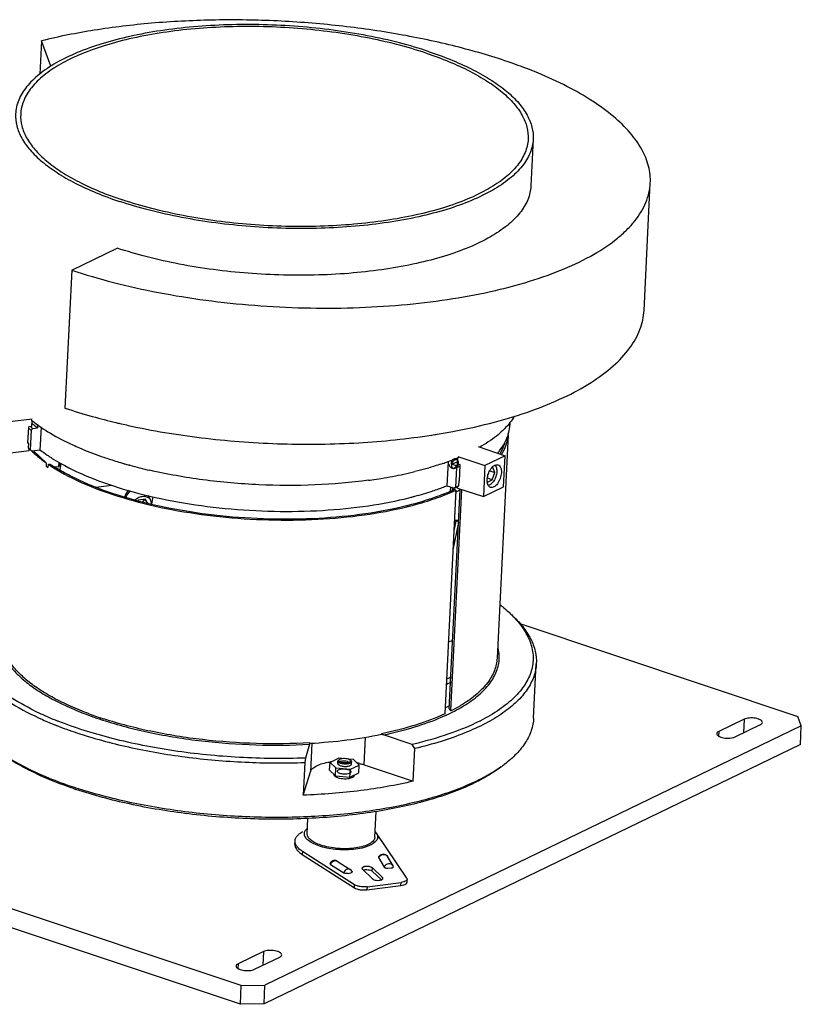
# Model space of a CAD drawing. Header units: millimetres. Extents: x -24622 to 2009, y -1603 to 2074.
# Tile 132 of 256: x -1357 to -1127, y 923 to 1214. Entities that reach past the tile are written whole.
import ezdxf

# ---------------------------------------------------------------- set-up
doc = ezdxf.new("R2010")
doc.units = ezdxf.units.MM
doc.layers.add('02___PRT_ALL_AXES', color=7, linetype='Continuous')

msp = doc.modelspace()

# ---------------------------------------------------------------- linework, layer by layer
at = {"color": 7, "linetype": 'Continuous'}
for p, q in [((-1350.788, 1207.442), (-1351.27, 1197.604)), ((-1348.055, 1199.953), (-1350.788, 1207.442)), ((-1172.93, 1127.869), (-1171.089, 1165.416)), ((-1341.898, 1139.743), (-1328.453, 1146.244)), ((-1341.898, 1139.743), (-1343.894, 1099.032)), ((-1335.881, 1096.579), (-1335.749, 1096.542)), ((-1353.551, 1095.79), (-1362.728, 1094.625)), ((-1354.812, 1088.664), (-1354.575, 1093.49)), ((-1353.658, 1093.606), (-1354.575, 1093.49)), ((-1353.877, 1092.475), (-1353.394, 1092.993)), ((-1353.658, 1093.606), (-1353.571, 1095.371)), ((-1353.394, 1092.993), (-1352.013, 1093.168)), ((-1351.964, 1094.169), (-1352.013, 1093.168)), ((-1351.188, 1086.65), (-1350.86, 1093.344)), ((-1212.509, 1094.792), (-1212.551, 1093.949)), ((-1353.877, 1092.475), (-1354.159, 1086.73)), ((-1235.663, 1091.056), (-1235.623, 1091.063)), ((-1229.384, 1092.131), (-1229.031, 1092.198)), ((-1213.091, 1091.102), (-1216.323, 1025.191)), ((-1213.022, 1091.216), (-1213.003, 1091.281)), ((-1354.812, 1088.664), (-1354.663, 1088.683)), ((-1354.743, 1088.748), (-1354.809, 1088.802)), ((-1354.663, 1088.683), (-1354.743, 1088.748)), ((-1354.663, 1088.683), (-1354.736, 1087.189)), ((-1221.942, 1087.646), (-1213.936, 1084.972)), ((-1363.179, 1085.432), (-1354.46, 1086.539)), ((-1354.46, 1086.539), (-1354.442, 1086.919)), ((-1354.342, 1086.823), (-1354.281, 1086.773)), ((-1354.281, 1086.773), (-1354.193, 1086.702)), ((-1354.159, 1086.73), (-1354.253, 1086.803)), ((-1353.721, 1086.328), (-1354.159, 1086.73)), ((-1351.188, 1086.65), (-1353.721, 1086.328)), ((-1353.157, 1086.4), (-1349.42, 1082.838)), ((-1228.024, 1082.574), (-1227.934, 1084.405)), ((-1227.917, 1084.757), (-1219.912, 1082.083)), ((-1213.936, 1084.972), (-1219.912, 1082.083)), ((-1214.387, 1075.78), (-1213.936, 1084.972)), ((-1349.42, 1082.838), (-1349.466, 1081.888)), ((-1349.466, 1081.888), (-1349.125, 1081.563)), ((-1349.125, 1081.563), (-1348.947, 1081.528)), ((-1348.901, 1082.478), (-1348.947, 1081.528)), ((-1348.901, 1082.478), (-1348.423, 1082.383)), ((-1348.152, 1082.418), (-1348.423, 1082.383)), ((-1346.819, 1081.643), (-1345.716, 1081.783)), ((-1345.716, 1081.783), (-1345.656, 1082.998)), ((-1345.716, 1081.783), (-1345.454, 1082.029)), ((-1345.415, 1082.838), (-1345.454, 1082.029)), ((-1345.336, 1080.752), (-1344.991, 1082.622)), ((-1230.768, 1083.236), (-1231.117, 1076.106)), ((-1229.786, 1082.435), (-1229.727, 1083.649)), ((-1228.581, 1082.033), (-1229.786, 1082.435)), ((-1228.581, 1082.033), (-1228.202, 1081.439)), ((-1228.484, 1075.693), (-1228.202, 1081.439)), ((-1227.224, 1082.307), (-1228.024, 1082.574)), ((-1227.46, 1077.48), (-1227.224, 1082.307)), ((-1219.912, 1082.083), (-1220.362, 1072.891)), ((-1217.57, 1081.505), (-1217.931, 1081.33)), ((-1216.97, 1080), (-1217.57, 1081.505)), ((-1218.482, 1080.505), (-1216.97, 1080)), ((-1217.75, 1077.828), (-1216.97, 1080)), ((-1330.107, 1076.202), (-1334.739, 1075.615)), ((-1231.808, 1075.834), (-1231.704, 1075.875)), ((-1231.117, 1076.106), (-1228.908, 1075.368)), ((-1230.11, 1075.769), (-1230.174, 1074.471)), ((-1229.463, 1074.724), (-1229.423, 1075.54)), ((-1228.484, 1075.693), (-1228.908, 1075.368)), ((-1228.072, 1075.861), (-1227.984, 1075.897)), ((-1227.968, 1075.431), (-1227.949, 1075.811)), ((-1227.949, 1075.811), (-1227.664, 1076.03)), ((-1227.59, 1077.524), (-1227.664, 1076.03)), ((-1227.495, 1077.564), (-1227.59, 1077.524)), ((-1227.59, 1077.524), (-1227.46, 1077.48)), ((-1220.362, 1072.891), (-1214.387, 1075.78)), ((-1219.209, 1077.358), (-1219.13, 1077.16)), ((-1217.75, 1077.828), (-1219.185, 1078.307)), ((-1219.13, 1077.16), (-1217.75, 1077.828)), ((-1319.43, 1073.211), (-1318.739, 1072.088)), ((-1318.238, 1070.76), (-1317.849, 1072.874)), ((-1235.47, 1074.523), (-1235.386, 1074.55)), ((-1228.533, 1074.791), (-1231.772, 1008.741)), ((-1230.436, 1010.249), (-1227.258, 1074.865)), ((-1230.373, 1074.345), (-1230.429, 1074.321)), ((-1230.273, 1074.021), (-1230.229, 1074.04)), ((-1229.979, 1009.608), (-1226.771, 1075.031)), ((-1229.514, 1074.723), (-1229.579, 1074.694)), ((-1229.514, 1074.723), (-1229.463, 1074.724)), ((-1229.001, 1074.948), (-1229.463, 1074.724)), ((-1228.533, 1074.791), (-1229.001, 1074.948)), ((-1228.56, 1074.238), (-1227.261, 1074.866)), ((-1227.968, 1075.431), (-1220.362, 1072.891)), ((-1322.277, 1071.833), (-1322.393, 1071.685)), ((-1320.157, 1072.102), (-1322.277, 1071.833)), ((-1320.379, 1072.074), (-1320.972, 1071.32)), ((-1320.269, 1072.088), (-1319.578, 1070.963)), ((-1319.548, 1070.956), (-1320.157, 1072.102)), ((-1318.238, 1070.76), (-1318.402, 1070.62)), ((-1242.62, 1070.27), (-1242.675, 1070.257)), ((-1227.732, 1065.235), (-1229.398, 1057.139)), ((-1228.535, 1065.661), (-1229.12, 1062.821)), ((-1228.982, 1065.628), (-1227.884, 1065.708)), ((-1228.967, 1065.941), (-1227.692, 1066.033)), ((-1227.884, 1065.708), (-1227.702, 1065.834)), ((-1209.599, 1035.398), (-1127.518, 1007.982)), ((-1230.727, 1030.035), (-1229.446, 1030.378)), ((-1205.527, 1007.478), (-1204.738, 1023.565)), ((-1348.572, 1006.221), (-1348.392, 1006.146)), ((-1333.414, 1007.593), (-1333.488, 1007.617)), ((-1231.568, 1008.289), (-1231.465, 1008.336)), ((-1231.465, 1008.336), (-1231.424, 1008.354)), ((-1143.393, 1007.178), (-1150.862, 1003.567)), ((-1143.393, 1007.178), (-1143.59, 1003.156)), ((-1126.502, 1005.2), (-1127.518, 1007.982)), ((-1126.502, 1005.2), (-1284.852, 928.64)), ((-1250.438, 1002.885), (-1250.444, 1002.749)), ((-1150.862, 1003.567), (-1150.928, 1002.232)), ((-1146.059, 1001.962), (-1138.589, 1005.574)), ((-1126.773, 999.685), (-1126.502, 1005.2)), ((-1271.57, 1000.203), (-1271.614, 999.975)), ((-1271.57, 1000.203), (-1271.577, 1000.067)), ((-1271.013, 1000.112), (-1271.426, 991.686)), ((-1255.53, 993.703), (-1255.127, 1001.915)), ((-1241.397, 999.727), (-1249.887, 1002.563)), ((-1126.773, 999.685), (-1285.122, 923.125)), ((-1271.658, 999.8), (-1272.901, 995.728)), ((-1240.6, 998.527), (-1241.397, 999.727)), ((-1241.073, 988.875), (-1240.6, 998.527)), ((-1273.07, 994.405), (-1273.543, 984.753)), ((-1272.901, 995.728), (-1273.07, 994.405)), ((-1265.756, 992.111), (-1265.644, 994.409)), ((-1263.056, 995.66), (-1265.644, 994.409)), ((-1265.644, 994.409), (-1263.935, 992.781)), ((-1263.345, 994.13), (-1263.312, 994.819)), ((-1262.156, 995.581), (-1263.056, 995.66)), ((-1258.76, 995.283), (-1260.148, 995.405)), ((-1259.35, 993.934), (-1259.316, 994.623)), ((-1257.052, 993.655), (-1258.76, 995.283)), ((-1291.842, 928.533), (-1483.979, 992.708)), ((-1273.543, 984.753), (-1271.426, 991.686)), ((-1265.756, 992.111), (-1264.048, 990.483)), ((-1264.048, 990.483), (-1263.935, 992.781)), ((-1263.935, 992.781), (-1259.639, 992.404)), ((-1259.752, 990.105), (-1259.639, 992.404)), ((-1259.752, 990.105), (-1257.165, 991.356)), ((-1259.639, 992.404), (-1257.052, 993.655)), ((-1257.165, 991.356), (-1257.052, 993.655)), ((-1255.53, 993.703), (-1241.073, 988.875)), ((-1264.577, 990.965), (-1264.417, 990.551)), ((-1264.404, 990.822), (-1264.417, 990.551)), ((-1264.417, 990.551), (-1264.209, 990.578)), ((-1264.22, 990.363), (-1264.206, 990.634)), ((-1264.048, 990.483), (-1259.752, 990.105)), ((-1258.434, 990.664), (-1258.43, 990.744)), ((-1292.113, 923.017), (-1484.249, 987.193)), ((-1252.396, 972.399), (-1252.026, 979.95)), ((-1272.372, 973.379), (-1272.152, 977.883)), ((-1276.026, 970.333), (-1275.981, 971.252)), ((-1242.93, 960.282), (-1251.938, 973.579)), ((-1273.774, 968.16), (-1273.819, 967.241)), ((-1258.376, 958.322), (-1273.774, 968.16)), ((-1273.819, 967.241), (-1258.421, 957.403)), ((-1263.527, 965.292), (-1259.672, 962.829)), ((-1251.298, 966.335), (-1249.659, 963.542)), ((-1247.049, 963.849), (-1248.679, 966.628)), ((-1265.498, 964.328), (-1261.579, 961.824)), ((-1256.229, 963.149), (-1256.098, 962.881)), ((-1253.139, 960.061), (-1256.098, 962.881)), ((-1253.16, 962.34), (-1253.115, 963.26)), ((-1250.463, 959.77), (-1253.16, 962.34)), ((-1253.115, 963.26), (-1250.156, 960.439)), ((-1248.586, 963.225), (-1247.614, 963.274)), ((-1246.952, 963.653), (-1247.049, 963.85)), ((-1260.333, 961.66), (-1259.498, 961.84)), ((-1250.156, 960.439), (-1250.181, 959.929)), ((-1250.024, 960.171), (-1250.156, 960.439)), ((-1242.93, 960.282), (-1242.851, 959.987)), ((-1242.896, 959.068), (-1242.851, 959.987)), ((-1258.421, 957.403), (-1258.376, 958.322)), ((-1254.731, 956.815), (-1244.708, 958.087)), ((-1254.686, 957.734), (-1254.731, 956.815)), ((-1254.686, 957.734), (-1244.663, 959.006)), ((-1244.708, 958.087), (-1244.663, 959.006)), ((-1285.31, 938.563), (-1292.779, 934.952)), ((-1287.976, 933.348), (-1280.506, 936.959)), ((-1285.31, 938.563), (-1285.507, 934.541)), ((-1292.779, 934.952), (-1292.844, 933.617)), ((-1292.113, 923.017), (-1291.842, 928.533)), ((-1291.842, 928.533), (-1284.852, 928.64)), ((-1285.122, 923.125), (-1284.852, 928.64)), ((-1285.122, 923.125), (-1292.113, 923.017))]:
    msp.add_line(p, q, dxfattribs=at)
for points in [[(-1265.293, 965.03), (-1265.459, 964.85), (-1265.591, 964.674), (-1265.627, 964.622)], [(-1263.524, 965.291), (-1263.64, 965.356), (-1263.959, 965.466), (-1264.281, 965.49), (-1264.585, 965.444), (-1264.857, 965.341), (-1265.094, 965.198), (-1265.293, 965.03)], [(-1248.679, 966.626), (-1248.848, 966.854), (-1249.255, 967.156), (-1249.755, 967.299), (-1250.29, 967.26), (-1250.79, 967.038), (-1251.194, 966.661), (-1251.3, 966.504)], [(-1259.124, 962.18), (-1259.184, 962.299), (-1259.447, 962.649), (-1259.675, 962.831)]]:
    msp.add_lwpolyline(points, dxfattribs=at)
for centre, radius, start, end in [((-1290.769, 1258.253), 167.85, 251.54837, 254.40948), ((-1284.789, 1279.201), 189.635, 254.41149, 256.5641), ((-1329.804, 1123.329), 39.134, 230.66286, 231.22514), ((-1329.498, 1123.655), 38.874, 230.75171, 231.17358), ((-1328.761, 1124.573), 40.052, 231.17581, 232.04474), ((-1330.344, 1121.234), 35.455, 228.95333, 229.80445), ((-1328.806, 1123.062), 37.844, 229.81257, 232.17751), ((-1281.877, 1291.018), 201.805, 256.53968, 256.88577), ((-1280.648, 1296.322), 207.25, 256.88741, 257.97755), ((-1328.921, 1124.43), 40.546, 231.22649, 232.01071), ((-1267.025, 1293.582), 204.939, 278.81386, 279.06395), ((-1266.695, 1291.51), 202.842, 279.064, 279.28173), ((-1265.748, 1285.783), 197.037, 279.27866, 280.63521), ((-1224.713, 1094.698), 12.199, 342.34641, 343.41258), ((-1329.474, 1118.34), 40.107, 230.95927, 231.484), ((-1330.008, 1116.765), 38.583, 230.68017, 230.89889), ((-1329.053, 1118.863), 40.778, 231.47797, 231.83156), ((-1325.04, 1120.434), 42.721, 232.2605, 235.66018), ((-1321.966, 1124.831), 48.086, 235.59116, 236.32293), ((-1230.432, 1098.029), 18.853, 319.21709, 321.99218), ((-1230.843, 1098.363), 19.382, 320.16299, 320.7601), ((-1228.469, 1093.3), 15.112, 328.95897, 329.6608), ((-1321.716, 1122.232), 48.16, 235.6353, 236.89708), ((-1321.363, 1122.108), 47.885, 235.98256, 236.47256), ((-1319.322, 1125.904), 52.544, 236.89663, 239.00069), ((-1319.133, 1125.523), 51.964, 236.50261, 238.60813), ((-1254.849, 1144.932), 67.335, 291.8522, 293.29205), ((-1254.516, 1146.458), 69.45, 291.92749, 292.53601), ((-1253.48, 1141.711), 63.836, 293.30622, 293.55083), ((-1254.247, 1146.068), 69.679, 291.9486, 292.80921), ((-1253.896, 1144.96), 67.828, 292.53735, 292.80464), ((-1213.661, 1077.922), 5.493, 146.6807, 150.94171), ((-1258.38, 1144.43), 73.563, 290.26538, 290.88272), ((-1257.683, 1142.599), 71.604, 290.88414, 291.18417), ((-1256.928, 1140.66), 69.523, 291.27385, 291.79323), ((-1254.957, 1140.073), 69.752, 291.92834, 292.35881), ((-1254.406, 1139.994), 69.329, 291.95676, 292.3244), ((-1254.442, 1138.822), 68.399, 292.35919, 292.67428), ((-1254.129, 1138.07), 67.584, 292.67463, 292.81455), ((-1254.357, 1139.907), 69.23, 292.39192, 292.67936), ((-1215.77, 1077.59), 3.472, 187.39468, 190.16059), ((-1267.617, 1174.107), 104.66, 284.19188, 284.46765), ((-1267.038, 1171.87), 102.349, 284.46673, 284.98807), ((-1264.724, 1163.372), 93.542, 284.96495, 288.22421), ((-1260.903, 1151.449), 81.022, 288.35715, 289.67938), ((-1259.283, 1146.876), 76.17, 289.69057, 290.26563), ((-1256.051, 1133.866), 64.824, 291.64142, 293.28258), ((-1254.412, 1130.05), 60.671, 293.34181, 294.16107), ((-1254.824, 1131.895), 62.866, 293.0305, 293.56616), ((-1254.244, 1130.562), 61.412, 293.56713, 293.85213), ((-1253.893, 1129.768), 60.544, 293.85229, 294.06709), ((-1253.247, 1128.328), 58.966, 294.06489, 294.77941), ((-1154.762, 1071.283), 72.584, 176.91568, 177.17093), ((-1320.87, 1071.197), 2.384, 347.98651, 349.55712), ((-1268.372, 1173.036), 106.228, 283.84092, 284.03239), ((-1236.68, 1013.07), 35.043, 45.35476, 47.40153), ((-1253.664, 1064.142), 51.763, 295.74268, 297.35747), ((-1252.859, 1062.254), 48.315, 296.75459, 298.40524), ((-1311.55, 1094.054), 93.951, 243.90765, 247.21298), ((-1301.725, 1103.974), 101.887, 249.19907, 249.7961), ((-1299.942, 1108.002), 105.841, 249.64447, 250.86967), ((-1254.53, 1058.314), 52.952, 295.75519, 296.7584), ((-1253.537, 1056.34), 50.743, 296.76129, 297.36035), ((-1249.193, 1048.749), 44.104, 299.23067, 301.40358), ((-1310.245, 1097.663), 99.15, 246.04667, 247.25928), ((-1307.744, 1103.6), 105.592, 247.35915, 247.96607), ((-1308.278, 1101.73), 102.294, 247.18831, 247.48184), ((-1306.88, 1105.12), 105.962, 247.48595, 248.27477), ((-1306.522, 1106.615), 108.845, 247.96527, 248.41762), ((-1305.994, 1107.337), 108.349, 248.27336, 248.39721), ((-1299.709, 1109.481), 107.751, 249.80137, 251.55099), ((-1298.397, 1112.448), 110.548, 250.86804, 251.49247), ((-1297.28, 1116.646), 115.316, 251.53256, 252.07587), ((-1297.34, 1115.602), 113.875, 251.53102, 251.9413), ((-1296.82, 1117.191), 115.546, 251.94058, 252.05741), ((-1257.254, 1064.794), 62.07, 293.47031, 293.90003), ((-1256.591, 1063.3), 60.435, 293.89945, 294.45966), ((-1255.82, 1061.608), 58.576, 294.61332, 294.90671), ((-1248.189, 1059.71), 59.437, 296.747, 296.95797), ((-1305.866, 1108.269), 110.624, 248.41673, 248.53791), ((-1302.84, 1116.086), 119.007, 248.55883, 251.58797), ((-1249.226, 1004.275), 1.844, 228.92115, 231.27819), ((-1262.916, 974.606), 20.128, 96.96129, 97.90645), ((-1261.875, 973.699), 20.997, 77.99091, 78.48939), ((-1261.696, 974.528), 20.148, 76.26506, 77.9991), ((-1237.067, 1024.04), 37.901, 305.25558, 306.9977), ((-1263.152, 991.732), 1.736, 232.0478, 234.69015), ((-1260.163, 992.317), 2.58, 291.95046, 295.24487), ((-1300.258, 1107.431), 127.546, 251.18536, 251.53073), ((-1299.617, 1111.635), 131.314, 251.53066, 251.82636), ((-1253.246, 972.439), 1.694, 357.28714, 9.8061), ((-1253.223, 972.44), 1.671, 350.84367, 357.19728), ((-1271.759, 972.36), 4.576, 221.1497, 221.68387), ((-1269.208, 974.478), 8.581, 234.05237, 237.49577)]:
    msp.add_arc(centre, radius, start, end, dxfattribs=at)
for points, start_tangent, end_tangent in [([(-1214.024, 1201.569), (-1229.507, 1206.028), (-1246.34, 1209.532), (-1264.095, 1211.992), (-1282.324, 1213.346), (-1300.563, 1213.558), (-1318.35, 1212.625), (-1335.234, 1210.569), (-1350.788, 1207.442)], (-0.948491, 0.3168041), (-0.970924, -0.2393879)), ([(-1171.089, 1165.415), (-1171.156, 1167.901), (-1171.597, 1170.397), (-1173.6, 1175.382), (-1177.068, 1180.302), (-1181.954, 1185.085), (-1188.189, 1189.666), (-1195.685, 1193.98), (-1204.338, 1197.966), (-1214.024, 1201.569)], (0.0489999, 0.9987988), (-0.948491, 0.3168041)), ([(-1341.898, 1139.743), (-1329.596, 1136.124), (-1316.325, 1133.153), (-1302.334, 1130.885), (-1287.887, 1129.362), (-1273.253, 1128.614), (-1258.708, 1128.655), (-1244.524, 1129.483), (-1230.967, 1131.083), (-1218.291, 1133.426), (-1206.734, 1136.466), (-1196.513, 1140.148), (-1187.819, 1144.402), (-1180.816, 1149.148), (-1177.99, 1151.678), (-1175.634, 1154.298), (-1172.372, 1159.754), (-1171.481, 1162.566), (-1171.089, 1165.415)], (0.948491, -0.3168041), (0.0489999, 0.9987988)), ([(-1206.333, 1164.597), (-1206.613, 1162.56), (-1207.25, 1160.55), (-1209.583, 1156.649), (-1213.287, 1152.968), (-1218.294, 1149.574), (-1224.51, 1146.533), (-1231.817, 1143.901), (-1240.08, 1141.727), (-1249.143, 1140.052), (-1258.835, 1138.908), (-1268.977, 1138.316), (-1289.838, 1138.822), (-1310.17, 1141.532), (-1319.658, 1143.656), (-1328.453, 1146.244)], (-0.0490088, -0.9987983), (-0.948491, 0.3168041)), ([(-1229.031, 1092.198), (-1217.091, 1094.894), (-1206.243, 1098.233), (-1196.675, 1102.156), (-1188.554, 1106.596), (-1182.02, 1111.474), (-1177.187, 1116.707), (-1174.14, 1122.204), (-1173.303, 1125.022), (-1172.93, 1127.87)], (0.9824382, 0.1865883), (0.0489512, 0.9988012)), ([(-1323.817, 1093.618), (-1302.275, 1090.103), (-1279.727, 1088.471), (-1257.185, 1088.795), (-1235.663, 1091.056)], (0.9780443, -0.2083973), (0.9882208, 0.1530345)), ([(-1213.003, 1091.281), (-1212.83, 1091.944), (-1212.551, 1093.95)], (0.2800476, 0.9599861), (0.0489326, 0.9988021)), ([(-1215.578, 1086.42), (-1214.085, 1088.679), (-1213.089, 1090.999)], (0.6157165, 0.7879678), (0.3032431, 0.9529132)), ([(-1214.991, 1085.34), (-1213.664, 1088.169), (-1213.094, 1091.068)], (0.5214874, 0.853259), (0.0644698, 0.9979197)), ([(-1213.982, 1089.193), (-1214.233, 1088.3), (-1215.426, 1085.667)], (-0.2330867, -0.972456), (-0.505104, -0.8630585)), ([(-1353.708, 1086.33), (-1352.739, 1085.441), (-1349.42, 1082.838)], (0.7225675, -0.6913003), (0.8176003, -0.5757862)), ([(-1348.63, 1084.815), (-1347.8, 1084.273), (-1345.149, 1082.684)], (0.8321536, -0.5545452), (0.8710307, -0.4912285)), ([(-1345.149, 1082.684), (-1335.387, 1078.104), (-1323.732, 1074.273), (-1310.635, 1071.337), (-1296.598, 1069.41), (-1282.162, 1068.566), (-1267.881, 1068.837), (-1254.305, 1070.214), (-1241.958, 1072.642)], (0.8710307, -0.4912285), (0.9694786, 0.2451759)), ([(-1230.525, 1082.503), (-1230.467, 1082.13), (-1230.247, 1081.751), (-1229.874, 1081.413)], (-0.0555051, -0.9984584), (0.8220875, -0.5693611)), ([(-1229.789, 1082.201), (-1229.746, 1081.796), (-1229.584, 1081.475), (-1229.314, 1081.269), (-1228.953, 1081.214), (-1228.542, 1081.344), (-1228.12, 1081.687), (-1227.815, 1082.17), (-1227.671, 1082.768)], (-0.0489755, -0.9988), (0.0489755, 0.9988)), ([(-1227.671, 1082.768), (-1227.713, 1083.172), (-1227.875, 1083.493), (-1228.145, 1083.7), (-1228.507, 1083.754), (-1228.918, 1083.625), (-1229.339, 1083.282), (-1229.644, 1082.799), (-1229.789, 1082.201)], (0.0489755, 0.9988), (-0.0489755, -0.9988)), ([(-1228.328, 1083.971), (-1228.434, 1084.019), (-1228.862, 1084.053), (-1229.336, 1083.866), (-1229.773, 1083.469)], (-0.8788501, 0.4770979), (-0.6242582, -0.7812181)), ([(-1229.746, 1081.329), (-1229.519, 1081.25), (-1229.103, 1081.273), (-1228.679, 1081.477), (-1228.28, 1081.864), (-1227.986, 1082.393), (-1227.862, 1082.966)], (0.8843768, -0.4667736), (0.0489755, 0.9988)), ([(-1218.251, 1080.939), (-1218.108, 1081.146), (-1217.646, 1081.679)], (0.5499325, 0.8352091), (0.7213922, 0.6925268)), ([(-1217.646, 1081.679), (-1217.233, 1082.011), (-1216.817, 1082.222), (-1216.414, 1082.303), (-1216.04, 1082.251)], (0.7213922, 0.6925268), (0.9484716, -0.3168622)), ([(-1216.947, 1082.186), (-1216.518, 1081.411), (-1216.408, 1080.272)], (0.7231558, -0.690685), (-0.0489755, -0.9988)), ([(-1216.04, 1082.251), (-1215.602, 1081.969), (-1215.279, 1081.463), (-1215.092, 1080.77), (-1215.058, 1079.943)], (0.9484716, -0.3168622), (-0.0489755, -0.9988)), ([(-1346.383, 1080.865), (-1336.88, 1076.139), (-1325.379, 1072.154), (-1312.333, 1069.065), (-1298.258, 1066.997), (-1283.713, 1066.029), (-1269.271, 1066.201), (-1255.506, 1067.507), (-1242.96, 1069.893)], (0.8569107, -0.5154649), (0.970963, 0.2392297)), ([(-1242.675, 1070.257), (-1255.188, 1067.811), (-1268.961, 1066.46), (-1283.439, 1066.257), (-1298.034, 1067.211), (-1312.156, 1069.283), (-1325.233, 1072.389), (-1336.736, 1076.404), (-1341.749, 1078.703), (-1346.2, 1081.166)], (-0.9694393, -0.2453312), (-0.8535337, 0.5210376)), ([(-1219.241, 1077.92), (-1219.005, 1079.284), (-1218.463, 1080.59)], (0.0489755, 0.9988), (0.4863338, 0.8737731)), ([(-1216.408, 1080.272), (-1216.667, 1078.874), (-1217.262, 1077.568), (-1217.652, 1077.034), (-1218.076, 1076.616), (-1218.945, 1076.209)], (-0.0489755, -0.9988), (-0.9931582, -0.1167769)), ([(-1215.058, 1079.943), (-1215.405, 1078.233), (-1215.757, 1077.419), (-1216.201, 1076.703), (-1216.707, 1076.134), (-1217.241, 1075.747), (-1217.77, 1075.57), (-1218.258, 1075.612)], (-0.0489755, -0.9988), (-0.9484716, 0.3168622)), ([(-1219.213, 1077.143), (-1219.232, 1077.329), (-1219.241, 1077.92)], (-0.1291299, 0.9916277), (0.0489755, 0.9988)), ([(-1218.258, 1075.612), (-1218.58, 1075.789), (-1218.849, 1076.083), (-1219.054, 1076.485), (-1219.187, 1076.978)], (-0.9484716, 0.3168622), (-0.1768379, 0.98424)), ([(-1325.142, 1074.763), (-1325.925, 1073.757), (-1326.213, 1072.68)], (-0.7379018, -0.6749081), (-0.0122416, -0.9999251)), ([(-1325.93, 1072.586), (-1325.727, 1073.127), (-1324.464, 1074.572)], (0.252314, 0.9676454), (0.812228, 0.5833401)), ([(-1323.291, 1071.928), (-1322.06, 1072.681), (-1320.72, 1072.981), (-1320.092, 1072.94), (-1319.536, 1072.77), (-1319.077, 1072.482), (-1318.74, 1072.089)], (0.759131, 0.6509379), (0.5241043, -0.8516541)), ([(-1232.145, 1073.611), (-1234.583, 1072.694), (-1242.62, 1070.27)], (-0.9293888, -0.3691022), (-0.9693052, -0.2458604)), ([(-1242.615, 1069.978), (-1236.107, 1071.845), (-1230.273, 1074.021)], (0.9701581, 0.2424731), (0.9205773, 0.3905604)), ([(-1318.74, 1072.089), (-1318.512, 1071.47), (-1318.525, 1070.765)], (0.5241043, -0.8516541), (-0.1811799, -0.98345)), ([(-1215.398, 1040.93), (-1214.757, 1040.419), (-1212.96, 1038.866)], (0.7873251, -0.6165381), (0.7360282, -0.6769509)), ([(-1212.054, 1038.002), (-1208.627, 1033.929), (-1206.492, 1029.771), (-1205.921, 1027.681), (-1205.684, 1025.595), (-1205.782, 1023.522), (-1206.215, 1021.468), (-1208.076, 1017.456), (-1211.238, 1013.622), (-1215.651, 1010.028), (-1221.244, 1006.731)], (0.7111953, -0.7029945), (-0.8913378, -0.4533398)), ([(-1212.079, 1038.056), (-1208.763, 1034.513), (-1206.418, 1030.888), (-1205.071, 1027.226), (-1204.738, 1023.569)], (0.7356851, -0.6773237), (-0.0486812, -0.9988144)), ([(-1352.871, 1009.678), (-1360.714, 1014.149), (-1366.805, 1018.977), (-1369.145, 1021.488), (-1370.995, 1024.043), (-1372.343, 1026.627), (-1373.18, 1029.222)], (-0.8974718, 0.4410719), (-0.2181344, 0.9759187)), ([(-1363.446, 1030.458), (-1362.737, 1027.492), (-1361.269, 1024.536), (-1359.058, 1021.625), (-1356.126, 1018.785), (-1352.504, 1016.049), (-1348.23, 1013.442), (-1343.347, 1010.994), (-1337.907, 1008.729)], (0.1095954, -0.9939763), (0.9348098, -0.3551489)), ([(-1336.759, 1008.77), (-1342.293, 1011.025), (-1347.265, 1013.47), (-1351.62, 1016.078), (-1355.314, 1018.821), (-1358.305, 1021.671), (-1360.563, 1024.597), (-1362.062, 1027.568), (-1362.788, 1030.552)], (-0.9374896, 0.3480132), (-0.1119106, 0.9937183)), ([(-1374.19, 1028.18), (-1373.223, 1025.341), (-1371.653, 1022.517), (-1369.491, 1019.731), (-1366.754, 1017.003), (-1363.46, 1014.352), (-1359.633, 1011.798), (-1350.499, 1007.053)], (0.2271804, -0.9738527), (0.9138519, -0.4060476)), ([(-1215.675, 1025.13), (-1215.671, 1025.906), (-1215.978, 1028.245)], (0.039611, 0.9992152), (-0.2265234, 0.9740057)), ([(-1204.738, 1023.569), (-1205.507, 1019.722), (-1207.427, 1015.984), (-1210.471, 1012.406), (-1214.598, 1009.038), (-1219.751, 1005.926), (-1225.86, 1003.112), (-1232.842, 1000.634), (-1240.6, 998.527)], (-0.0486812, -0.9988144), (-0.973336, -0.2293842)), ([(-1216.323, 1025.191), (-1216.564, 1023.358), (-1217.108, 1021.547), (-1219.09, 1018.022), (-1222.236, 1014.674), (-1226.496, 1011.56)], (-0.0489298, -0.9988022), (-0.8492243, -0.5280323)), ([(-1226.212, 1011.105), (-1221.775, 1014.301), (-1218.507, 1017.744), (-1216.462, 1021.374), (-1215.91, 1023.24), (-1215.675, 1025.13)], (0.8532451, 0.5215101), (0.039611, 0.9992152)), ([(-1226.496, 1011.56), (-1227.323, 1011.059), (-1229.979, 1009.608)], (-0.8492243, -0.5280323), (-0.892089, -0.4518597)), ([(-1231.772, 1008.741), (-1240.372, 1005.466), (-1250.438, 1002.885)], (-0.9079104, -0.4191643), (-0.9794079, -0.2018913)), ([(-1231.152, 1008.48), (-1230.24, 1008.913), (-1227.656, 1010.261)], (0.9069919, 0.4211481), (0.872576, 0.4884783)), ([(-1230.436, 1010.249), (-1230.345, 1010.069), (-1229.979, 1009.608)], (0.4052105, -0.9142234), (0.7393665, -0.6733032)), ([(-1272.901, 995.728), (-1292.416, 995.9), (-1311.777, 997.855), (-1329.929, 1001.487), (-1338.239, 1003.874), (-1345.885, 1006.599)], (-0.9992785, -0.0379806), (-0.9297581, 0.3681711)), ([(-1332.769, 1006.927), (-1318.824, 1003.254), (-1303.506, 1000.775), (-1287.534, 999.605), (-1271.658, 999.8)], (0.9514576, -0.30778), (0.9984095, 0.0563775)), ([(-1271.57, 1000.203), (-1287.371, 999.991), (-1303.276, 1001.144), (-1318.532, 1003.607), (-1332.416, 1007.264)], (-0.9983298, -0.0577726), (-0.9513653, 0.3080649)), ([(-1249.887, 1002.563), (-1240.605, 1004.918), (-1232.533, 1007.86)], (0.9790485, 0.2036273), (0.9172608, 0.398287)), ([(-1221.44, 1006.633), (-1230.587, 1002.816), (-1241.397, 999.727)], (-0.893001, -0.4500547), (-0.9738268, -0.2272914)), ([(-1205.526, 1007.496), (-1206.211, 1003.882), (-1207.91, 1000.362), (-1210.604, 996.977), (-1214.259, 993.769)], (-0.0475611, -0.9988683), (-0.7986017, -0.6018599)), ([(-1137.995, 1006.23), (-1138.125, 1006.6), (-1138.297, 1006.779), (-1138.537, 1006.948), (-1138.837, 1007.103), (-1139.19, 1007.24), (-1140.02, 1007.446), (-1140.946, 1007.548), (-1141.876, 1007.534), (-1142.72, 1007.407), (-1143.393, 1007.178)], (0.0474628, 0.998873), (-0.9002954, -0.4352794)), ([(-1138.589, 1005.574), (-1138.341, 1005.717), (-1138.156, 1005.878), (-1137.995, 1006.23)], (0.9002954, 0.4352794), (0.0474628, 0.998873)), ([(-1340.428, 1003.171), (-1325.176, 998.984), (-1308.369, 996.052), (-1290.744, 994.503), (-1273.07, 994.405)], (0.948491, -0.3168041), (0.999337, 0.036407)), ([(-1249.887, 1002.563), (-1250.014, 1002.612), (-1250.379, 1002.837)], (-0.948491, 0.3168041), (-0.7802387, 0.6254819)), ([(-1151.457, 1002.911), (-1151.327, 1002.54), (-1151.154, 1002.361), (-1150.915, 1002.192), (-1150.615, 1002.037), (-1150.261, 1001.901), (-1149.431, 1001.694), (-1148.505, 1001.592), (-1147.575, 1001.606), (-1146.732, 1001.733), (-1146.059, 1001.962)], (-0.0474628, -0.998873), (0.9002954, 0.4352794)), ([(-1150.862, 1003.567), (-1151.11, 1003.423), (-1151.296, 1003.263), (-1151.457, 1002.911)], (-0.9002954, -0.4352794), (-0.0474628, -0.998873)), ([(-1341.392, 986.7), (-1349.297, 989.714), (-1356.286, 993.056), (-1362.252, 996.671), (-1367.103, 1000.505)], (-0.9465641, 0.3225158), (-0.7360176, 0.6769624)), ([(-1366.36, 999.902), (-1361.432, 996.342), (-1355.544, 992.99), (-1348.774, 989.89), (-1341.216, 987.084)], (0.7715624, -0.6361536), (0.948491, -0.3168041)), ([(-1271.614, 999.975), (-1271.625, 999.925), (-1271.658, 999.8)], (-0.2125424, -0.9771518), (-0.2919991, -0.9564186)), ([(-1271.577, 1000.067), (-1260.652, 1001.066), (-1250.444, 1002.749)], (0.9983298, 0.0577726), (0.9794079, 0.2018913)), ([(-1271.426, 991.686), (-1270.809, 992.627), (-1270.269, 993.057), (-1269.587, 993.451), (-1267.841, 994.104), (-1265.685, 994.543)], (0.2919991, 0.9564186), (0.9904862, 0.1376122)), ([(-1263.345, 994.13), (-1263.299, 993.944), (-1263.143, 993.762), (-1262.885, 993.596), (-1262.543, 993.454)], (-0.0495114, -0.9987736), (0.948491, -0.3168041)), ([(-1262.137, 994.784), (-1262.654, 994.678), (-1263.058, 994.507), (-1263.288, 994.3), (-1263.342, 994.13)], (-0.9920395, -0.1259273), (-0.0794346, -0.9968401)), ([(-1263.311, 994.819), (-1263.265, 994.633), (-1263.108, 994.452), (-1262.851, 994.285), (-1262.509, 994.143)], (-0.0479024, -0.998852), (0.948491, -0.3168041)), ([(-1263.298, 994.895), (-1263.311, 994.819)], (-0.2918293, -0.9564704), (-0.0479024, -0.998852)), ([(-1263.106, 995.142), (-1263.175, 995.084), (-1263.298, 994.895)], (-0.798672, -0.6017666), (-0.2918293, -0.9564704)), ([(-1263.033, 994.924), (-1263.029, 995.13), (-1262.87, 995.319)], (-0.3437366, 0.9390661), (0.798797, 0.6016006)), ([(-1262.804, 994.662), (-1262.885, 994.725), (-1263.033, 994.924)], (-0.8203067, 0.5719239), (-0.3437366, 0.9390661)), ([(-1262.87, 995.319), (-1262.394, 995.531), (-1261.711, 995.634), (-1260.951, 995.607), (-1260.257, 995.457)], (0.798797, 0.6016006), (0.948491, -0.3168041)), ([(-1262.348, 994.445), (-1262.48, 994.493), (-1262.804, 994.662)], (-0.948491, 0.3168041), (-0.8203067, 0.5719239)), ([(-1259.316, 994.623), (-1259.401, 994.415), (-1259.629, 994.23), (-1259.983, 994.082), (-1260.436, 993.982), (-1260.954, 993.936), (-1261.499, 993.949), (-1262.509, 994.143)], (-0.0478828, -0.998853), (-0.948491, 0.3168041)), ([(-1259.608, 994.712), (-1259.763, 994.562), (-1260.011, 994.436), (-1260.719, 994.281), (-1261.564, 994.285), (-1262.348, 994.445)], (-0.5533252, -0.8329653), (-0.948491, 0.3168041)), ([(-1260.153, 994.609), (-1260.576, 994.722), (-1261.332, 994.814), (-1262.137, 994.784)], (-0.9482084, 0.317649), (-0.9920395, -0.1259273)), ([(-1260.257, 995.457), (-1260.126, 995.409), (-1259.801, 995.24)], (0.948491, -0.3168041), (0.8203067, -0.5719239)), ([(-1259.801, 995.24), (-1259.707, 995.164)], (0.8203067, -0.5719239), (0.7366531, -0.6762708)), ([(-1259.707, 995.164), (-1259.561, 994.938), (-1259.56, 994.823), (-1259.608, 994.712)], (0.7366531, -0.6762708), (-0.5533252, -0.8329653)), ([(-1259.489, 994.964), (-1259.453, 994.929), (-1259.37, 994.821)], (0.7359403, -0.6770465), (0.5067906, -0.8620692)), ([(-1259.37, 994.821), (-1259.345, 994.771), (-1259.316, 994.623)], (0.5067906, -0.8620692), (-0.0478828, -0.998853)), ([(-1256.912, 994.1), (-1256.553, 994.009), (-1255.53, 993.703)], (0.9713663, -0.2375867), (0.948491, -0.3168041)), ([(-1215.207, 993.055), (-1219.718, 990.103), (-1225.079, 987.399), (-1231.225, 984.975), (-1238.082, 982.859), (-1245.568, 981.078), (-1253.593, 979.653), (-1270.869, 977.935), (-1289.084, 977.786), (-1307.365, 979.214), (-1324.837, 982.15), (-1340.664, 986.454)], (-0.7987361, -0.6016815), (-0.948491, 0.3168041)), ([(-1215.19, 993.09), (-1219.849, 990.209), (-1225.323, 987.575), (-1231.549, 985.22), (-1238.455, 983.169), (-1245.961, 981.447), (-1253.981, 980.074), (-1271.186, 978.433), (-1289.28, 978.322), (-1307.426, 979.746), (-1324.793, 982.641), (-1340.573, 986.871)], (-0.816419, -0.57746), (-0.9501133, 0.3119049)), ([(-1260.671, 990.982), (-1261.262, 990.946), (-1261.888, 990.987), (-1262.448, 991.094), (-1262.96, 991.278), (-1263.309, 991.514), (-1263.457, 991.789), (-1263.329, 992.089), (-1262.921, 992.329), (-1262.249, 992.486)], (-0.9920395, -0.1259273), (0.9920395, 0.1259273)), ([(-1262.543, 993.454), (-1261.533, 993.26), (-1260.988, 993.247), (-1260.47, 993.292), (-1260.017, 993.393), (-1259.663, 993.541), (-1259.435, 993.726), (-1259.35, 993.933)], (0.948491, -0.3168041), (0.0495114, 0.9987736)), ([(-1262.249, 992.486), (-1261.658, 992.521), (-1261.033, 992.481), (-1260.472, 992.373), (-1259.961, 992.189), (-1259.611, 991.953), (-1259.464, 991.678), (-1259.592, 991.378), (-1260, 991.139), (-1260.671, 990.982)], (0.9920395, 0.1259273), (-0.9920395, -0.1259273)), ([(-1241.073, 988.875), (-1256.574, 986.114), (-1273.543, 984.753)], (-0.973336, -0.2293842), (-0.999337, -0.036407)), ([(-1264.155, 990.316), (-1264.105, 990.281), (-1263.939, 990.181)], (0.8157251, -0.5784398), (0.8762133, -0.4819235)), ([(-1263.939, 990.181), (-1263.865, 990.142), (-1263.625, 990.031)], (0.8762133, -0.4819235), (0.92356, -0.3834538)), ([(-1263.625, 990.031), (-1262.812, 989.779), (-1261.864, 989.634), (-1260.88, 989.61), (-1259.96, 989.71)], (0.92356, -0.3834538), (0.9830283, 0.1834542)), ([(-1259.96, 989.71), (-1259.751, 989.753), (-1259.199, 989.924)], (0.9830283, 0.1834542), (0.9272002, 0.3745662)), ([(-1259.063, 989.983), (-1258.8, 990.132), (-1258.605, 990.297), (-1258.482, 990.476), (-1258.434, 990.663)], (0.9041378, 0.427241), (0.0496374, 0.9987673)), ([(-1275.981, 971.251), (-1275.802, 972.007), (-1275.343, 972.733), (-1274.613, 973.415), (-1273.628, 974.037)], (0.0484186, 0.9988271), (0.8830384, 0.4693007)), ([(-1273.215, 973.419), (-1272.971, 974.228), (-1272.328, 974.987)], (0.0486952, 0.9988137), (0.7563737, 0.6541398)), ([(-1252.255, 973.973), (-1252, 973.667), (-1251.576, 972.727)], (0.6812176, -0.732081), (0.1696146, -0.9855105)), ([(-1275.851, 970.408), (-1275.915, 970.619), (-1275.981, 971.251)], (-0.3336945, 0.9426813), (0.0484186, 0.9988271)), ([(-1258.106, 968.811), (-1260.696, 968.626), (-1263.39, 968.704), (-1266.022, 969.041), (-1268.428, 969.617), (-1270.461, 970.395), (-1271.993, 971.328), (-1272.541, 971.834), (-1272.931, 972.357), (-1273.157, 972.888), (-1273.215, 973.419)], (-0.9920395, -0.1259273), (0.0486952, 0.9988137)), ([(-1268.36, 970), (-1270.074, 970.709), (-1271.357, 971.541), (-1271.814, 971.988), (-1272.138, 972.447), (-1272.325, 972.913), (-1272.372, 973.379)], (-0.948491, 0.3168041), (0.0491809, 0.9987899)), ([(-1252.396, 972.399), (-1252.517, 971.87), (-1252.822, 971.36), (-1253.306, 970.878), (-1253.96, 970.435), (-1255.728, 969.693), (-1257.993, 969.19), (-1260.586, 968.963), (-1263.312, 969.03), (-1265.97, 969.384), (-1268.36, 970)], (-0.0491809, -0.9987899), (-0.948491, 0.3168041)), ([(-1251.573, 972.174), (-1253.528, 970.076), (-1254.469, 969.662), (-1255.56, 969.309), (-1258.106, 968.811)], (-0.1590135, -0.9872764), (-0.9920395, -0.1259273)), ([(-1276.026, 970.332), (-1275.99, 969.834)], (-0.0484102, -0.9988275), (0.1868904, -0.9823808)), ([(-1275.99, 969.834), (-1275.941, 969.626), (-1275.669, 969.004)], (0.1868904, -0.9823808), (0.5060892, -0.8624811)), ([(-1275.624, 969.923), (-1275.691, 970.044), (-1275.851, 970.408)], (-0.5060892, 0.8624811), (-0.3336945, 0.9426813)), ([(-1275.669, 969.004), (-1275.412, 968.626), (-1274.245, 967.531)], (0.5060892, -0.8624811), (0.8092959, -0.5874012)), ([(-1275.205, 969.349), (-1275.324, 969.491), (-1275.624, 969.923)], (-0.6580171, 0.753003), (-0.5060892, 0.8624811)), ([(-1273.774, 968.16), (-1274.185, 968.439), (-1275.177, 969.317)], (-0.8426791, 0.5384162), (-0.6650088, 0.7468355)), ([(-1265.178, 964.813), (-1264.789, 965.166), (-1264.348, 965.379), (-1263.907, 965.423), (-1263.525, 965.291)], (0.6496234, 0.7602562), (0.8425105, -0.5386799)), ([(-1251.3, 966.504), (-1251.324, 966.42), (-1251.298, 966.335)], (-0.5132861, -0.8582175), (0.5054529, -0.8628542)), ([(-1251.298, 966.335), (-1250.77, 966.92), (-1249.998, 967.217), (-1249.219, 967.102), (-1248.679, 966.628)], (0.4763789, 0.8792401), (0.5085764, -0.8610169)), ([(-1265.628, 964.622), (-1265.653, 964.548), (-1265.639, 964.473), (-1265.586, 964.398), (-1265.498, 964.328)], (-0.5414518, -0.8407318), (0.842508, -0.5386838)), ([(-1265.498, 964.328), (-1265.432, 964.452), (-1265.178, 964.813)], (0.4432713, 0.8963875), (0.6496234, 0.7602562)), ([(-1259.674, 962.831), (-1260.19, 962.975), (-1260.761, 962.825), (-1261.266, 962.409), (-1261.579, 961.824)], (-0.8436812, 0.5368444), (-0.2901857, -0.9569703)), ([(-1259.124, 962.18), (-1259.113, 962.078), (-1259.175, 961.982), (-1259.307, 961.9), (-1259.498, 961.84)], (0.4206905, -0.9072042), (-0.977555, -0.2106805)), ([(-1253.115, 963.26), (-1253.414, 963.452), (-1253.849, 963.601), (-1254.37, 963.69), (-1254.919, 963.707), (-1255.432, 963.652), (-1255.656, 963.599), (-1255.85, 963.531), (-1256.229, 963.149)], (-0.7238883, 0.6899172), (-0.0465054, -0.998918)), ([(-1255.815, 962.643), (-1255.144, 962.778), (-1254.356, 962.764), (-1253.639, 962.606), (-1253.36, 962.483), (-1253.16, 962.34)], (0.9404464, 0.3399419), (0.7238883, -0.6899172)), ([(-1247.05, 963.851), (-1247.289, 964.147), (-1247.61, 964.361), (-1248.392, 964.481), (-1249.159, 964.174), (-1249.659, 963.542)], (-0.507491, 0.8616571), (-0.3869572, -0.9220977)), ([(-1249.659, 963.542), (-1249.516, 963.41), (-1249.265, 963.302), (-1248.586, 963.225)], (0.5061485, -0.8624463), (0.9987101, 0.0507749)), ([(-1247.614, 963.274), (-1247.309, 963.317), (-1247.08, 963.404), (-1246.957, 963.521), (-1246.939, 963.586), (-1246.952, 963.653)], (0.9987101, 0.0507749), (-0.3792982, 0.9252745)), ([(-1260.333, 961.66), (-1260.662, 961.624), (-1261.014, 961.644), (-1261.335, 961.714), (-1261.579, 961.824)], (-0.977555, -0.2106805), (-0.8426907, 0.538398)), ([(-1253.139, 960.061), (-1252.938, 959.918), (-1252.66, 959.795), (-1251.942, 959.637), (-1251.154, 959.623), (-1250.483, 959.758)], (0.7238883, -0.6899172), (0.9403628, 0.3401732)), ([(-1250.483, 959.758), (-1250.292, 959.844), (-1250.024, 960.171)], (0.9403628, 0.3401732), (0.0465054, 0.998918)), ([(-1243.17, 959.495), (-1243.793, 959.194), (-1244.663, 959.006)], (-0.8052489, -0.5929369), (-0.9920395, -0.1259273)), ([(-1242.851, 959.987), (-1242.938, 959.731), (-1243.17, 959.495)], (-0.048292, -0.9988333), (-0.8052489, -0.5929369)), ([(-1258.421, 957.403), (-1257.707, 957.076), (-1256.778, 956.854)], (0.8426791, -0.5384162), (0.9875381, -0.1573803)), ([(-1256.733, 957.773), (-1257.662, 957.995), (-1258.376, 958.322)], (-0.9875381, 0.1573803), (-0.8426791, 0.5384162)), ([(-1256.778, 956.854), (-1256.266, 956.791), (-1254.731, 956.815)], (0.9875381, -0.1573803), (0.9920395, 0.1259273)), ([(-1254.686, 957.734), (-1255.182, 957.69), (-1256.733, 957.773)], (-0.9920395, -0.1259273), (-0.9875381, 0.1573803)), ([(-1244.708, 958.087), (-1243.838, 958.274), (-1243.215, 958.575)], (0.9920395, 0.1259273), (0.8052489, 0.5929369)), ([(-1243.215, 958.575), (-1242.983, 958.812), (-1242.896, 959.068)], (0.8052489, 0.5929369), (0.0482806, 0.9988338)), ([(-1279.912, 937.615), (-1280.042, 937.985), (-1280.214, 938.164), (-1280.454, 938.333), (-1280.754, 938.488), (-1281.107, 938.625), (-1281.937, 938.832), (-1282.863, 938.933), (-1283.793, 938.92), (-1284.637, 938.792), (-1285.31, 938.563)], (0.0474628, 0.998873), (-0.9002954, -0.4352794)), ([(-1280.506, 936.959), (-1280.258, 937.103), (-1280.073, 937.263), (-1279.912, 937.615)], (0.9002954, 0.4352794), (0.0474628, 0.998873)), ([(-1293.374, 934.296), (-1293.244, 933.926), (-1293.071, 933.747), (-1292.832, 933.578), (-1292.532, 933.423), (-1292.178, 933.286), (-1291.348, 933.079), (-1290.422, 932.977), (-1289.492, 932.991), (-1288.649, 933.119), (-1287.976, 933.348)], (-0.0474628, -0.998873), (0.9002954, 0.4352794)), ([(-1292.779, 934.952), (-1293.027, 934.808), (-1293.213, 934.648), (-1293.374, 934.296)], (-0.9002954, -0.4352794), (-0.0474628, -0.998873))]:
    msp.add_spline(points, degree=3, dxfattribs=dict(at, start_tangent=start_tangent, end_tangent=end_tangent))
at = {"layer": '02___PRT_ALL_AXES', "color": 7, "linetype": 'Continuous'}
for p, q in [((-1205.657, 1178.387), (-1206.333, 1164.598)), ((-1326.281, 1082.579), (-1326.372, 1082.605)), ((-1324.79, 1082.161), (-1324.928, 1082.199))]:
    msp.add_line(p, q, dxfattribs=at)
for centre, radius, start, end in [((-1329.095, 1126.099), 39.355, 231.03742, 231.36784), ((-1295.425, 1192.227), 113.897, 250.52728, 251.5367), ((-1291.943, 1202.791), 125.02, 251.5562, 253.4786), ((-1254.587, 1148.951), 69.908, 292.06203, 292.24526), ((-1254.263, 1148.159), 69.052, 292.2451, 292.50599), ((-1253.978, 1147.472), 68.308, 292.50622, 292.63537), ((-1289.925, 1209.537), 132.061, 253.47157, 253.97929), ((-1288.86, 1213.256), 135.929, 254.02028, 254.61243), ((-1285.822, 1224.647), 147.719, 254.7044, 257.0797), ((-1258.591, 1159.497), 81.189, 288.8922, 289.90614), ((-1257.653, 1156.897), 78.425, 289.90803, 290.25876), ((-1255.851, 1152.097), 73.298, 290.23709, 292.05449), ((-1271.24, 1206.71), 130.108, 279.16531, 282.17014), ((-1268.248, 1192.816), 115.896, 282.17236, 283.82341), ((-1274.494, 1226.586), 150.25, 277.74098, 278.10178), ((-1273.693, 1221.076), 144.683, 278.0953, 279.21809)]:
    msp.add_arc(centre, radius, start, end, dxfattribs=at)
for points, start_tangent, end_tangent in [([(-1236.353, 1204.235), (-1245.149, 1206.822), (-1254.637, 1208.947), (-1274.968, 1211.657), (-1295.83, 1212.163), (-1305.971, 1211.571), (-1315.664, 1210.426), (-1324.726, 1208.752), (-1332.989, 1206.578), (-1340.297, 1203.946), (-1346.512, 1200.904), (-1351.519, 1197.511), (-1355.224, 1193.829), (-1357.556, 1189.928), (-1358.193, 1187.918), (-1358.473, 1185.881)], (-0.948491, 0.3168041), (-0.0490088, -0.9987983)), ([(-1237.249, 1203.802), (-1245.873, 1206.338), (-1255.175, 1208.421), (-1275.108, 1211.078), (-1295.56, 1211.574), (-1305.502, 1210.993), (-1315.005, 1209.872), (-1323.89, 1208.23), (-1331.99, 1206.099), (-1339.155, 1203.518), (-1345.249, 1200.536), (-1350.157, 1197.209), (-1353.789, 1193.6), (-1356.076, 1189.775), (-1356.701, 1187.805), (-1356.975, 1185.808)], (-0.948491, 0.3168041), (-0.0490088, -0.9987983)), ([(-1237.249, 1203.802), (-1230.46, 1201.276), (-1224.395, 1198.482), (-1219.141, 1195.459), (-1214.771, 1192.248), (-1211.346, 1188.894), (-1208.915, 1185.446), (-1207.511, 1181.952), (-1207.155, 1178.46)], (0.948491, -0.3168041), (-0.0490088, -0.9987983)), ([(-1236.353, 1204.235), (-1229.428, 1201.659), (-1223.242, 1198.809), (-1217.882, 1195.725), (-1213.425, 1192.45), (-1209.932, 1189.03), (-1207.452, 1185.513), (-1206.02, 1181.948), (-1205.657, 1178.386)], (0.948491, -0.3168041), (-0.0490088, -0.9987983)), ([(-1358.473, 1185.881), (-1358.11, 1182.319), (-1356.679, 1178.755), (-1354.199, 1175.238), (-1350.705, 1171.818), (-1346.248, 1168.542), (-1340.888, 1165.458), (-1334.703, 1162.608), (-1327.777, 1160.033)], (-0.0490088, -0.9987983), (0.948491, -0.3168041)), ([(-1356.975, 1185.808), (-1356.619, 1182.316), (-1355.216, 1178.821), (-1352.784, 1175.373), (-1349.36, 1172.02), (-1344.989, 1168.809), (-1339.735, 1165.785), (-1333.671, 1162.991), (-1326.881, 1160.466)], (-0.0490088, -0.9987983), (0.948491, -0.3168041)), ([(-1205.657, 1178.386), (-1205.937, 1176.349), (-1206.574, 1174.339), (-1208.906, 1170.438), (-1212.611, 1166.756), (-1217.618, 1163.363), (-1223.834, 1160.322), (-1231.141, 1157.69), (-1239.404, 1155.516), (-1248.467, 1153.841), (-1258.159, 1152.697), (-1268.3, 1152.105), (-1289.162, 1152.611), (-1309.494, 1155.321), (-1318.981, 1157.445), (-1327.777, 1160.033)], (-0.0490088, -0.9987983), (-0.948491, 0.3168041)), ([(-1207.155, 1178.46), (-1207.43, 1176.463), (-1208.054, 1174.492), (-1210.341, 1170.667), (-1213.973, 1167.058), (-1218.882, 1163.731), (-1224.976, 1160.749), (-1232.14, 1158.169), (-1240.24, 1156.038), (-1249.125, 1154.396), (-1258.628, 1153.274), (-1268.57, 1152.694), (-1289.023, 1153.189), (-1308.956, 1155.846), (-1318.258, 1157.929), (-1326.881, 1160.466)], (-0.0490088, -0.9987983), (-0.948491, 0.3168041)), ([(-1211.241, 1096.598), (-1211.6, 1096.019), (-1212.861, 1094.307)], (-0.5086596, -0.8609677), (-0.6375693, -0.770393)), ([(-1353.666, 1095.356), (-1348.217, 1091.615), (-1341.592, 1088.152)], (0.7811654, -0.6243241), (0.9083556, -0.4181985)), ([(-1212.861, 1094.307), (-1216.531, 1090.755), (-1221.419, 1087.476)], (-0.6375693, -0.770393), (-0.8685352, -0.4956274)), ([(-1341.592, 1088.152), (-1339.647, 1087.286), (-1333.394, 1084.845)], (0.9083556, -0.4181985), (0.9427874, -0.3333945)), ([(-1232.303, 1082.681), (-1234.272, 1082.034), (-1240.557, 1080.276)], (-0.9460882, -0.3239091), (-0.971011, -0.2390348)), ([(-1254.256, 1077.705), (-1270.072, 1076.334), (-1286.634, 1076.384), (-1303.154, 1077.852), (-1318.852, 1080.668)], (-0.9908859, -0.1347036), (-0.9746408, 0.2237753))]:
    msp.add_spline(points, degree=3, dxfattribs=dict(at, start_tangent=start_tangent, end_tangent=end_tangent))

doc.saveas('drawing.dxf')
